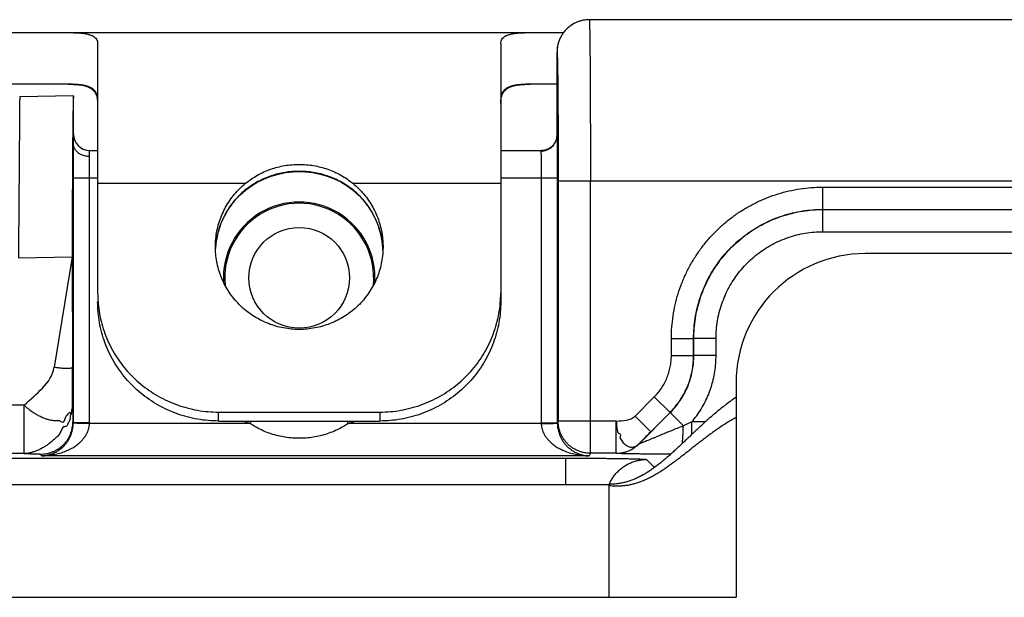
# Model space of a CAD drawing. Header units: inches. Extents: x 0.2 to 16.8, y 0.1 to 10.8.
# Tile 6 of 24: x 4.057 to 4.668, y 6.168 to 6.526. Entities that reach past the tile are written whole.
import ezdxf

# ---------------------------------------------------------------- set-up
doc = ezdxf.new("R2010")
doc.units = ezdxf.units.IN
doc.header["$LTSCALE"] = 0.935
doc.header["$MEASUREMENT"] = 0
doc.layers.get('0').update_dxf_attribs({"linetype": 'CONTINUOUS'})

msp = doc.modelspace()

# ---------------------------------------------------------------- linework, layer by layer
at = {"color": 7, "linetype": 'CONTINUOUS'}
for p, q in [((5.06427, 6.52633), (4.41045, 6.52633)), ((3.26454, 6.51833), (4.39445, 6.51833)), ((4.10554, 6.51154), (4.10554, 6.357)), ((4.35554, 6.51154), (4.35554, 6.35145)), ((4.39044, 6.50544), (4.39044, 6.49634)), ((4.39044, 6.45463), (4.39044, 6.49634)), ((4.39044, 6.49634), (4.39045, 6.49633)), ((4.39044, 6.49634), (4.39045, 6.49633)), ((4.08734, 6.48633), (3.26454, 6.48633)), ((4.39044, 6.48633), (4.37373, 6.48633)), ((4.05718, 6.47875), (4.09054, 6.47933)), ((4.09054, 6.44931), (4.09054, 6.47933)), ((4.39044, 6.45471), (4.39042, 6.45417)), ((4.39044, 6.45471), (4.39044, 6.45463)), ((4.10054, 6.44152), (4.10054, 6.44533)), ((4.10054, 6.44533), (4.10554, 6.44533)), ((4.35554, 6.44533), (4.38086, 6.44533)), ((4.09045, 6.27654), (4.09045, 6.42833)), ((4.09045, 6.42833), (4.10554, 6.42833)), ((4.10045, 6.27654), (4.10045, 6.42833)), ((4.10554, 6.42495), (4.19731, 6.42495)), ((4.26376, 6.42495), (4.35554, 6.42495)), ((4.35554, 6.42833), (4.39062, 6.42833)), ((4.38062, 6.42833), (4.38062, 6.27654)), ((4.39062, 6.42833), (4.39062, 6.27654)), ((4.39115, 6.42633), (4.39115, 6.2776)), ((5.06427, 6.42633), (4.39115, 6.42633)), ((4.41115, 6.2576), (4.41115, 6.42633)), ((4.55516, 6.42254), (4.55516, 6.40876)), ((4.55516, 6.42254), (5.06433, 6.42254)), ((4.19123, 6.41501), (4.19128, 6.41515)), ((4.26726, 6.41772), (4.26984, 6.41501)), ((4.26984, 6.41501), (4.26979, 6.41515)), ((4.55516, 6.40876), (5.06433, 6.40876)), ((4.55516, 6.40876), (4.5553, 6.40869)), ((4.5553, 6.39492), (4.5553, 6.40869)), ((4.5553, 6.40869), (5.03013, 6.40869)), ((4.5553, 6.39492), (5.03013, 6.39492)), ((4.17859, 6.38387), (4.17859, 6.38397)), ((4.05638, 6.37872), (4.08975, 6.3793)), ((4.08975, 6.3793), (4.07857, 6.31087)), ((4.08975, 6.3793), (4.08985, 6.31087)), ((5.15754, 6.38133), (4.58154, 6.38133)), ((4.46138, 6.31819), (4.46138, 6.32877)), ((4.46138, 6.32877), (4.47516, 6.32877)), ((4.47516, 6.31819), (4.47516, 6.32877)), ((4.47516, 6.32877), (4.4753, 6.3287)), ((4.4753, 6.31814), (4.4753, 6.3287)), ((4.48908, 6.3287), (4.4753, 6.3287)), ((4.48908, 6.31814), (4.48908, 6.3287)), ((4.46138, 6.31819), (4.47516, 6.31819)), ((4.47516, 6.31819), (4.4753, 6.31814)), ((4.48908, 6.31814), (4.4753, 6.31814)), ((4.50154, 6.30133), (4.50154, 6.16833)), ((4.43886, 6.28067), (4.45078, 6.29259)), ((4.45078, 6.29259), (4.46052, 6.28284)), ((4.06001, 6.28742), (2.51178, 6.28742)), ((4.06001, 6.25743), (4.06001, 6.28742)), ((4.18054, 6.27759), (4.18054, 6.28314)), ((4.18054, 6.28314), (4.28054, 6.28314)), ((4.28054, 6.28314), (4.28054, 6.27759)), ((4.43886, 6.28067), (4.4486, 6.27093)), ((4.44129, 6.26343), (4.46066, 6.28279)), ((4.4486, 6.27093), (4.46052, 6.28284)), ((4.46052, 6.28284), (4.46066, 6.28279)), ((4.46879, 6.27466), (4.46066, 6.28279)), ((4.09045, 6.27654), (4.09019, 6.27707)), ((4.10045, 6.27654), (4.09045, 6.27654)), ((4.20014, 6.27603), (4.10044, 6.27603)), ((4.18054, 6.27759), (4.28054, 6.27759)), ((4.20014, 6.27603), (4.20066, 6.27759)), ((4.26093, 6.27603), (4.26041, 6.27759)), ((4.38063, 6.27603), (4.26093, 6.27603)), ((4.38062, 6.27654), (4.39062, 6.27654)), ((4.39115, 6.2776), (4.39062, 6.27654)), ((4.42714, 6.2776), (4.39115, 6.2776)), ((4.42714, 6.2576), (4.42714, 6.2776)), ((4.47402, 6.26926), (4.47402, 6.27699)), ((4.48235, 6.27699), (4.47402, 6.27699)), ((4.44129, 6.26343), (4.44128, 6.26346)), ((4.06001, 6.25743), (2.51178, 6.25743)), ((2.51321, 6.25458), (4.39597, 6.25458)), ((4.07071, 6.25603), (4.07019, 6.25707)), ((4.41036, 6.25603), (4.07071, 6.25603)), ((4.39597, 6.23833), (4.39597, 6.25458)), ((4.41115, 6.2576), (4.41036, 6.25603)), ((4.42714, 6.2576), (4.41115, 6.2576)), ((4.42715, 6.25757), (4.42714, 6.2576)), ((4.44596, 6.25373), (4.45086, 6.24883)), ((2.52754, 6.23833), (4.42254, 6.23833)), ((4.42254, 6.23833), (4.42254, 6.16833)), ((2.52754, 6.16833), (4.50154, 6.16833))]:
    msp.add_line(p, q, dxfattribs=at)
for points in [[(4.41045, 6.52633), (4.40951, 6.52631), (4.4086, 6.52625), (4.40771, 6.52614), (4.40685, 6.526), (4.40601, 6.52583), (4.4052, 6.52563), (4.40442, 6.5254), (4.40366, 6.52515), (4.40293, 6.52487), (4.40223, 6.52457), (4.40155, 6.52425), (4.4009, 6.52391), (4.40028, 6.52355), (4.39968, 6.52318), (4.3991, 6.5228), (4.39854, 6.5224), (4.39801, 6.52199), (4.3975, 6.52158), (4.39702, 6.52115), (4.39655, 6.52072), (4.39611, 6.52027), (4.39569, 6.51982), (4.39528, 6.51937), (4.3949, 6.51891), (4.39454, 6.51845), (4.39419, 6.51798), (4.39387, 6.51751), (4.39356, 6.51704), (4.39327, 6.51657), (4.393, 6.5161), (4.39274, 6.51563), (4.3925, 6.51516), (4.39228, 6.51469), (4.39207, 6.51422), (4.39188, 6.51376), (4.3917, 6.51329), (4.39154, 6.51284), (4.39139, 6.51238), (4.39125, 6.51193), (4.39113, 6.51149), (4.39101, 6.51106), (4.39092, 6.51063), (4.39083, 6.51022), (4.39075, 6.50981), (4.39069, 6.50942), (4.39063, 6.50904), (4.39059, 6.50868), (4.39055, 6.50832), (4.39052, 6.50799), (4.39049, 6.50767), (4.39047, 6.50737), (4.39046, 6.50709)], [(4.39046, 6.50709), (4.39045, 6.50683), (4.39045, 6.50658), (4.39044, 6.50634), (4.39044, 6.50607), (4.39044, 6.50544)], [(4.39042, 6.45417), (4.39032, 6.45333), (4.39012, 6.45239), (4.38979, 6.45139), (4.3893, 6.45035), (4.38863, 6.44929), (4.38776, 6.44827), (4.38671, 6.44733), (4.38552, 6.44655), (4.38421, 6.44594), (4.38285, 6.44554), (4.38151, 6.44535), (4.38086, 6.44533)], [(4.19123, 6.41501), (4.19385, 6.41775), (4.19719, 6.42071), (4.20085, 6.4234), (4.20478, 6.42577), (4.20892, 6.42778), (4.21321, 6.42942), (4.21762, 6.43068), (4.2221, 6.43157), (4.22663, 6.43207), (4.23054, 6.43221)], [(4.23054, 6.43221), (4.23448, 6.43207), (4.239, 6.43156), (4.24349, 6.43068), (4.24789, 6.42941), (4.25219, 6.42777), (4.25633, 6.42575), (4.26026, 6.42338), (4.26392, 6.42068), (4.26726, 6.41772)], [(4.17859, 6.38397), (4.17906, 6.38881), (4.18, 6.39359), (4.18139, 6.39826), (4.18323, 6.40278), (4.1855, 6.4071), (4.18817, 6.41119), (4.19123, 6.41501)], [(4.26984, 6.41501), (4.2729, 6.41119), (4.27557, 6.4071), (4.27784, 6.40277), (4.27968, 6.39826), (4.28107, 6.39359), (4.28201, 6.38881)], [(4.28201, 6.38881), (4.28248, 6.38396), (4.28248, 6.38387)]]:
    msp.add_lwpolyline(points, dxfattribs=at)
msp.add_circle((4.23054, 6.36633), 0.03121, dxfattribs=at)
for centre, radius, start, end in [((4.10054, 6.45533), 0.01, 180, 270), ((4.23054, 6.36633), 0.047, 356.42983, 183.57017), ((4.23054, 6.36633), 0.04621, 354.29704, 185.70296), ((4.58154, 6.30133), 0.08, 90, 180), ((4.23054, 6.36633), 0.09528, 248.74944, 251.39748), ((4.23054, 6.36633), 0.09528, 288.60252, 291.25056)]:
    msp.add_arc(centre, radius, start, end, dxfattribs=at)
for points, knots in [([(4.40829, 6.52622), (4.40771, 6.52615), (4.40648, 6.52596), (4.40463, 6.5255), (4.40278, 6.52484), (4.40101, 6.524), (4.39932, 6.52299), (4.39774, 6.52182), (4.39628, 6.5205), (4.39496, 6.51904), (4.39379, 6.51746), (4.39278, 6.51577), (4.39194, 6.514), (4.39134, 6.51232), (4.39105, 6.51124), (4.39095, 6.51078)], [0, 0, 0, 0, 0.071334, 0.150594, 0.229854, 0.309114, 0.388374, 0.467634, 0.546895, 0.626156, 0.705418, 0.78468, 0.863942, 0.943204, 1, 1, 1, 1]), ([(4.41045, 6.52633), (4.40979, 6.52633), (4.40907, 6.5263), (4.40836, 6.52622), (4.40829, 6.52622)], [0, 0, 0, 0, 0.909097, 1, 1, 1, 1]), ([(4.41045, 6.52633), (4.41054, 6.52633), (4.41043, 6.52574), (4.41062, 6.52511), (4.41059, 6.5236), (4.41067, 6.52172), (4.4107, 6.51923), (4.41076, 6.51625), (4.4108, 6.51276), (4.41084, 6.50879), (4.41089, 6.50436), (4.41093, 6.4995), (4.41096, 6.49423), (4.411, 6.48858), (4.41103, 6.48258), (4.41105, 6.47626), (4.41108, 6.46966), (4.4111, 6.46282), (4.41112, 6.45577), (4.41113, 6.44856), (4.41114, 6.44122), (4.41115, 6.4338), (4.41115, 6.42882), (4.41115, 6.42633)], [0, 0, 0, 0, 0.002848, 0.011248, 0.02518, 0.044566, 0.069298, 0.099229, 0.13418, 0.173946, 0.218303, 0.267006, 0.319795, 0.376393, 0.436502, 0.499789, 0.565899, 0.63446, 0.705078, 0.777351, 0.850872, 0.925228, 1, 1, 1, 1]), ([(4.08734, 6.51833), (4.08847, 6.51833), (4.09062, 6.51831), (4.09367, 6.51818), (4.0964, 6.51794), (4.09878, 6.51756), (4.10081, 6.51704), (4.1025, 6.51634), (4.10385, 6.51546), (4.10483, 6.51435), (4.10542, 6.51301), (4.10554, 6.51204), (4.10554, 6.51154)], [0, 0, 0, 0, 0.158371, 0.301851, 0.429874, 0.542426, 0.640159, 0.724492, 0.797942, 0.864521, 0.929794, 1, 1, 1, 1]), ([(4.35554, 6.51154), (4.35554, 6.51204), (4.35565, 6.51301), (4.35624, 6.51435), (4.35722, 6.51546), (4.35857, 6.51634), (4.36026, 6.51704), (4.36229, 6.51756), (4.36467, 6.51794), (4.3674, 6.51818), (4.37045, 6.51831), (4.3726, 6.51833), (4.37373, 6.51833)], [0, 0, 0, 0, 0.070206, 0.135479, 0.202058, 0.275508, 0.359841, 0.457574, 0.570126, 0.698149, 0.841629, 1, 1, 1, 1]), ([(4.39095, 6.51078), (4.39091, 6.5106), (4.39073, 6.50978), (4.39051, 6.5083), (4.39045, 6.50699), (4.39045, 6.50633)], [0, 0, 0, 0, 0.124128, 0.562063, 1, 1, 1, 1]), ([(4.39045, 6.49633), (4.39045, 6.49656), (4.39045, 6.49704), (4.39044, 6.49777), (4.39044, 6.49855), (4.39044, 6.49936), (4.39044, 6.50019), (4.39044, 6.50102), (4.39044, 6.50183), (4.39044, 6.5025), (4.39044, 6.50301), (4.39044, 6.50338), (4.39044, 6.50374), (4.39044, 6.50408), (4.39044, 6.5044), (4.39044, 6.5047), (4.39044, 6.50499), (4.39044, 6.50525), (4.39044, 6.50545), (4.39044, 6.5056), (4.39044, 6.5057), (4.39044, 6.5058), (4.39044, 6.50589), (4.39044, 6.50597), (4.39044, 6.50604), (4.39044, 6.50611), (4.39044, 6.50616), (4.39044, 6.50621), (4.39044, 6.50624), (4.39044, 6.50626), (4.39045, 6.50627), (4.39045, 6.50629), (4.39045, 6.5063), (4.39045, 6.50631), (4.39045, 6.50632), (4.39045, 6.50633), (4.39045, 6.50633), (4.39045, 6.50633), (4.39045, 6.50633), (4.39045, 6.50633), (4.39045, 6.50633)], [0, 0, 0, 0, 0.068433, 0.142628, 0.221179, 0.302684, 0.385738, 0.468936, 0.550875, 0.63015, 0.668349, 0.705357, 0.740996, 0.775092, 0.807469, 0.837951, 0.866363, 0.89253, 0.916276, 0.927186, 0.937425, 0.946971, 0.955802, 0.963896, 0.971232, 0.977787, 0.983539, 0.988467, 0.990615, 0.992548, 0.994265, 0.995762, 0.997036, 0.998086, 0.998908, 0.9995, 0.999709, 0.999861, 0.999956, 1, 1, 1, 1]), ([(4.39045, 6.50633), (4.39053, 6.50633), (4.39046, 6.50582), (4.39061, 6.50526), (4.3906, 6.50393), (4.39068, 6.50228), (4.39072, 6.50009), (4.39076, 6.49807), (4.39078, 6.49677), (4.39079, 6.49634)], [0, 0, 0, 0, 0.025028, 0.098787, 0.22142, 0.392202, 0.60973, 0.872642, 1, 1, 1, 1]), ([(4.39079, 6.49634), (4.3908, 6.49574), (4.39082, 6.49398), (4.39086, 6.49092), (4.39091, 6.48704), (4.39094, 6.48278), (4.39098, 6.47818), (4.39102, 6.47326), (4.39105, 6.46804), (4.39107, 6.46257), (4.3911, 6.45688), (4.39111, 6.45099), (4.39113, 6.44495), (4.39114, 6.43879), (4.39115, 6.43257), (4.39115, 6.42841), (4.39115, 6.42633)], [0, 0, 0, 0, 0.025658, 0.075524, 0.131089, 0.192007, 0.257899, 0.328385, 0.403022, 0.481316, 0.562798, 0.647033, 0.733555, 0.821713, 0.910773, 1, 1, 1, 1]), ([(4.08734, 6.48633), (4.08843, 6.48633), (4.09051, 6.4863), (4.09345, 6.4861), (4.09606, 6.48574), (4.09834, 6.48518), (4.1003, 6.48441), (4.10195, 6.48341), (4.10329, 6.48215), (4.10432, 6.48061), (4.10504, 6.47879), (4.1053, 6.47746), (4.10539, 6.47676)], [0, 0, 0, 0, 0.143996, 0.273338, 0.388466, 0.490558, 0.581643, 0.664649, 0.743421, 0.822463, 0.906493, 1, 1, 1, 1]), ([(4.10554, 6.47655), (4.10554, 6.47728), (4.10544, 6.47864), (4.10489, 6.48053), (4.10397, 6.48212), (4.10266, 6.48342), (4.10099, 6.48443), (4.09897, 6.4852), (4.09659, 6.48575), (4.09383, 6.48611), (4.09071, 6.4863), (4.08851, 6.48633), (4.08734, 6.48633)], [0, 0, 0, 0, 0.092297, 0.173618, 0.249291, 0.325058, 0.406233, 0.497016, 0.600361, 0.718174, 0.851367, 1, 1, 1, 1]), ([(4.37373, 6.48633), (4.37256, 6.48633), (4.37036, 6.4863), (4.36724, 6.48611), (4.36448, 6.48575), (4.3621, 6.4852), (4.36008, 6.48443), (4.35841, 6.48342), (4.3571, 6.48212), (4.35618, 6.48053), (4.35563, 6.47864), (4.35554, 6.47728), (4.35554, 6.47655)], [0, 0, 0, 0, 0.148633, 0.281826, 0.399639, 0.502984, 0.593767, 0.674942, 0.750709, 0.826382, 0.907703, 1, 1, 1, 1]), ([(4.35568, 6.47676), (4.35577, 6.47746), (4.35603, 6.47879), (4.35675, 6.48061), (4.35778, 6.48215), (4.35912, 6.48341), (4.36077, 6.48441), (4.36273, 6.48518), (4.36501, 6.48574), (4.36762, 6.4861), (4.37056, 6.4863), (4.37264, 6.48633), (4.37373, 6.48633)], [0, 0, 0, 0, 0.093507, 0.177537, 0.25658, 0.335351, 0.418357, 0.509443, 0.611534, 0.726662, 0.856004, 1, 1, 1, 1]), ([(4.05718, 6.47875), (4.05718, 6.47866), (4.05718, 6.47828), (4.05717, 6.47745), (4.05716, 6.47606), (4.05714, 6.47412), (4.05712, 6.47165), (4.0571, 6.46866), (4.05707, 6.46517), (4.05704, 6.4612), (4.057, 6.45677), (4.05696, 6.4519), (4.05692, 6.44663), (4.05688, 6.44098), (4.05683, 6.43498), (4.05678, 6.42867), (4.05672, 6.42207), (4.05667, 6.41523), (4.05661, 6.40818), (4.05656, 6.40096), (4.0565, 6.39362), (4.05644, 6.38619), (4.0564, 6.38121), (4.05638, 6.37872)], [0, 0, 0, 0, 0.0028, 0.011189, 0.025117, 0.044502, 0.069233, 0.099166, 0.134131, 0.173921, 0.218302, 0.267017, 0.319806, 0.376392, 0.43648, 0.499743, 0.565827, 0.634362, 0.704966, 0.777245, 0.850795, 0.925196, 1, 1, 1, 1]), ([(4.09054, 6.47883), (4.09051, 6.4785), (4.09046, 6.47765), (4.0904, 6.47611), (4.09034, 6.47406), (4.09028, 6.47149), (4.09022, 6.46842), (4.09017, 6.46487), (4.09012, 6.46086), (4.09007, 6.45641), (4.09002, 6.45154), (4.08997, 6.44628), (4.08993, 6.44066), (4.08989, 6.43471), (4.08986, 6.42845), (4.08983, 6.42194), (4.08981, 6.41519), (4.08979, 6.40825), (4.08977, 6.40115), (4.08976, 6.39393), (4.08975, 6.38664), (4.08975, 6.38175), (4.08975, 6.3793)], [0, 0, 0, 0, 0.010105, 0.025575, 0.046297, 0.072126, 0.103026, 0.138781, 0.179101, 0.22392, 0.272981, 0.325879, 0.382415, 0.442395, 0.505336, 0.570843, 0.638815, 0.708741, 0.780083, 0.852727, 0.926231, 1, 1, 1, 1]), ([(4.09045, 6.42833), (4.09045, 6.42922), (4.09045, 6.43098), (4.09045, 6.4336), (4.09046, 6.43617), (4.09047, 6.43867), (4.09048, 6.44107), (4.09049, 6.44334), (4.0905, 6.44547), (4.09052, 6.44741), (4.09053, 6.44865), (4.09054, 6.44924)], [0, 0, 0, 0, 0.126845, 0.252851, 0.376384, 0.496194, 0.611224, 0.720287, 0.822284, 0.916103, 1, 1, 1, 1]), ([(4.10054, 6.44154), (4.1001, 6.44154), (4.09923, 6.44158), (4.09795, 6.44178), (4.09671, 6.44211), (4.09554, 6.44255), (4.09445, 6.44312), (4.09346, 6.44379), (4.09259, 6.44455), (4.09186, 6.4454), (4.09128, 6.44631), (4.09085, 6.44727), (4.09059, 6.44828), (4.09054, 6.44896), (4.09054, 6.44931)], [0, 0, 0, 0, 0.093223, 0.185909, 0.277421, 0.367196, 0.454762, 0.539772, 0.622033, 0.701534, 0.77846, 0.853194, 0.926301, 1, 1, 1, 1]), ([(4.38088, 6.4449), (4.38117, 6.44492), (4.38189, 6.44498), (4.38303, 6.4452), (4.38427, 6.44561), (4.38545, 6.44618), (4.38654, 6.44689), (4.38752, 6.44773), (4.38839, 6.44869), (4.38912, 6.44975), (4.3897, 6.4509), (4.39012, 6.45211), (4.39033, 6.45311), (4.39039, 6.4537), (4.39041, 6.45387)], [0, 0, 0, 0, 0.060331, 0.151808, 0.243153, 0.334298, 0.425189, 0.515791, 0.606084, 0.696074, 0.785783, 0.875255, 0.964551, 1, 1, 1, 1]), ([(4.39044, 6.45463), (4.39045, 6.45438), (4.39047, 6.45379), (4.39049, 6.45276), (4.39051, 6.45146), (4.39053, 6.44992), (4.39055, 6.44815), (4.39056, 6.44616), (4.39058, 6.44399), (4.39059, 6.44164), (4.3906, 6.43916), (4.39061, 6.43655), (4.39062, 6.43386), (4.39062, 6.43111), (4.39062, 6.42926), (4.39062, 6.42833)], [0, 0, 0, 0, 0.028752, 0.067968, 0.117326, 0.176253, 0.243919, 0.319602, 0.402627, 0.492111, 0.587028, 0.686349, 0.789103, 0.894144, 1, 1, 1, 1]), ([(4.38086, 6.44533), (4.38077, 6.44533), (4.38061, 6.44532), (4.38044, 6.44513), (4.38043, 6.44497), (4.38044, 6.44489)], [0, 0, 0, 0, 0.357122, 0.646312, 1, 1, 1, 1]), ([(4.38044, 6.44489), (4.38045, 6.44471), (4.38047, 6.44429), (4.38049, 6.44356), (4.38051, 6.44264), (4.38054, 6.44154), (4.38055, 6.44028), (4.38057, 6.43886), (4.38059, 6.43732), (4.3806, 6.43566), (4.38061, 6.43391), (4.38062, 6.43209), (4.38062, 6.43022), (4.38062, 6.42896), (4.38062, 6.42833)], [0, 0, 0, 0, 0.032201, 0.076489, 0.132322, 0.199009, 0.27571, 0.361466, 0.455207, 0.55576, 0.661867, 0.772201, 0.885384, 1, 1, 1, 1]), ([(4.10045, 6.42833), (4.10045, 6.42896), (4.10045, 6.43021), (4.10045, 6.43207), (4.10046, 6.43388), (4.10047, 6.43562), (4.10048, 6.43727), (4.1005, 6.43881), (4.10051, 6.44022), (4.10053, 6.4411), (4.10054, 6.44152)], [0, 0, 0, 0, 0.143162, 0.284553, 0.422427, 0.555072, 0.680874, 0.798196, 0.905361, 1, 1, 1, 1]), ([(4.19731, 6.42495), (4.19846, 6.42589), (4.20084, 6.42767), (4.20464, 6.43003), (4.20865, 6.43205), (4.21284, 6.43372), (4.21715, 6.43503), (4.22156, 6.43597), (4.22603, 6.43654), (4.22903, 6.43666), (4.23054, 6.43666)], [0, 0, 0, 0, 0.12377, 0.248216, 0.373206, 0.498477, 0.623867, 0.749305, 0.874697, 1, 1, 1, 1]), ([(4.23054, 6.43666), (4.23204, 6.43666), (4.23504, 6.43654), (4.23951, 6.43597), (4.24392, 6.43503), (4.24823, 6.43372), (4.25242, 6.43205), (4.25643, 6.43003), (4.26023, 6.42767), (4.26261, 6.42589), (4.26376, 6.42495)], [0, 0, 0, 0, 0.1253, 0.250683, 0.376128, 0.501512, 0.626792, 0.751779, 0.876228, 1, 1, 1, 1]), ([(4.23054, 6.43235), (4.22908, 6.43235), (4.22615, 6.43223), (4.22177, 6.43171), (4.21739, 6.43083), (4.21309, 6.42958), (4.20889, 6.42797), (4.20486, 6.42601), (4.20103, 6.42371), (4.19746, 6.42112), (4.1942, 6.41827), (4.19221, 6.41621), (4.19128, 6.41515)], [0, 0, 0, 0, 0.098729, 0.198834, 0.299856, 0.401415, 0.503175, 0.604801, 0.705809, 0.805692, 0.903951, 1, 1, 1, 1]), ([(4.26979, 6.41515), (4.26886, 6.41621), (4.26687, 6.41827), (4.2636, 6.42112), (4.26003, 6.42372), (4.25621, 6.42601), (4.25217, 6.42797), (4.24798, 6.42958), (4.24367, 6.43083), (4.2393, 6.43171), (4.23491, 6.43223), (4.23199, 6.43235), (4.23054, 6.43235)], [0, 0, 0, 0, 0.096068, 0.194384, 0.294338, 0.395408, 0.497066, 0.598806, 0.70031, 0.80127, 0.901313, 1, 1, 1, 1]), ([(4.17854, 6.38556), (4.17854, 6.38608), (4.17857, 6.3882), (4.17886, 6.39192), (4.1797, 6.39668), (4.18098, 6.40134), (4.18271, 6.40586), (4.18486, 6.4102), (4.18741, 6.41432), (4.19035, 6.41818), (4.19364, 6.42176), (4.19605, 6.42393), (4.19731, 6.42495)], [0, 0, 0, 0, 0.034188, 0.141164, 0.24805, 0.355216, 0.46226, 0.569544, 0.677008, 0.784409, 0.892199, 1, 1, 1, 1]), ([(4.26376, 6.42495), (4.26502, 6.42393), (4.26743, 6.42176), (4.27072, 6.41818), (4.27366, 6.41432), (4.27621, 6.4102), (4.27836, 6.40586), (4.28009, 6.40134), (4.28137, 6.39668), (4.28221, 6.39192), (4.2825, 6.3882), (4.28253, 6.38608), (4.28253, 6.38556)], [0, 0, 0, 0, 0.107801, 0.215591, 0.322992, 0.430456, 0.53774, 0.644784, 0.75195, 0.858836, 0.965812, 1, 1, 1, 1]), ([(4.46138, 6.32877), (4.46138, 6.33111), (4.46156, 6.33578), (4.46234, 6.34276), (4.46365, 6.34966), (4.46547, 6.35644), (4.46778, 6.36306), (4.47059, 6.3695), (4.47387, 6.3757), (4.47761, 6.38164), (4.48177, 6.38729), (4.48635, 6.39261), (4.49131, 6.39757), (4.49663, 6.40215), (4.50228, 6.40632), (4.50822, 6.41005), (4.51443, 6.41333), (4.52087, 6.41614), (4.52749, 6.41846), (4.53427, 6.42027), (4.54117, 6.42158), (4.54815, 6.42237), (4.55283, 6.42254), (4.55516, 6.42254)], [0, 0, 0, 0, 0.047578, 0.09522, 0.142854, 0.190475, 0.238099, 0.285717, 0.333331, 0.380944, 0.428555, 0.476166, 0.523777, 0.57139, 0.619004, 0.66662, 0.714239, 0.761866, 0.809495, 0.857121, 0.904771, 0.952426, 1, 1, 1, 1]), ([(4.19118, 6.41504), (4.19018, 6.4139), (4.18824, 6.41148), (4.18567, 6.4076), (4.18408, 6.40464), (4.18332, 6.40302), (4.18323, 6.40282)], [0, 0, 0, 0, 0.312507, 0.63402, 0.955137, 1, 1, 1, 1]), ([(4.27784, 6.40282), (4.27775, 6.40302), (4.27699, 6.40464), (4.2754, 6.4076), (4.27283, 6.41148), (4.27089, 6.4139), (4.26989, 6.41504)], [0, 0, 0, 0, 0.044981, 0.366058, 0.687531, 1, 1, 1, 1]), ([(4.47516, 6.32877), (4.47516, 6.33087), (4.47532, 6.33506), (4.47606, 6.3413), (4.47729, 6.34746), (4.479, 6.35351), (4.48117, 6.35941), (4.4838, 6.36512), (4.48687, 6.3706), (4.49036, 6.37583), (4.49425, 6.38076), (4.49852, 6.38538), (4.50314, 6.38965), (4.50808, 6.39354), (4.51331, 6.39704), (4.51879, 6.40011), (4.5245, 6.40275), (4.53041, 6.40492), (4.53646, 6.40663), (4.54263, 6.40786), (4.54888, 6.4086), (4.55307, 6.40876), (4.55516, 6.40876)], [0, 0, 0, 0, 0.050007, 0.100006, 0.149993, 0.199966, 0.249929, 0.299893, 0.349864, 0.399846, 0.449839, 0.49984, 0.549847, 0.599856, 0.649866, 0.699879, 0.749893, 0.79991, 0.849929, 0.899951, 0.949974, 1, 1, 1, 1]), ([(4.4753, 6.3287), (4.4753, 6.3308), (4.47546, 6.33499), (4.4762, 6.34123), (4.47743, 6.3474), (4.47914, 6.35345), (4.48131, 6.35935), (4.48395, 6.36506), (4.48702, 6.37055), (4.49052, 6.37578), (4.49441, 6.38071), (4.49868, 6.38533), (4.5033, 6.3896), (4.50824, 6.39349), (4.51347, 6.39699), (4.51896, 6.40006), (4.52467, 6.40269), (4.53056, 6.40486), (4.53661, 6.40657), (4.54278, 6.40779), (4.54902, 6.40853), (4.5532, 6.40869), (4.5553, 6.40869)], [0, 0, 0, 0, 0.050009, 0.100018, 0.150027, 0.200036, 0.250044, 0.300052, 0.35006, 0.400068, 0.450077, 0.500086, 0.550096, 0.600108, 0.650118, 0.700123, 0.750119, 0.800102, 0.850073, 0.90004, 0.950011, 1, 1, 1, 1]), ([(4.1831, 6.40256), (4.18259, 6.40142), (4.18203, 6.40007), (4.18153, 6.39869), (4.18145, 6.39848)], [0, 0, 0, 0, 0.851759, 1, 1, 1, 1]), ([(4.27962, 6.39848), (4.27954, 6.39869), (4.27904, 6.40006), (4.27849, 6.40142), (4.27797, 6.40255)], [0, 0, 0, 0, 0.149096, 1, 1, 1, 1]), ([(4.18105, 6.39729), (4.18076, 6.39641), (4.18043, 6.39531), (4.18014, 6.3942), (4.18009, 6.39399)], [0, 0, 0, 0, 0.80761, 1, 1, 1, 1]), ([(4.28098, 6.39399), (4.28093, 6.3942), (4.28064, 6.39531), (4.28031, 6.39641), (4.28002, 6.39729)], [0, 0, 0, 0, 0.193595, 1, 1, 1, 1]), ([(4.48908, 6.3287), (4.48908, 6.33052), (4.48923, 6.33417), (4.4899, 6.33961), (4.49103, 6.34497), (4.49259, 6.35023), (4.49458, 6.35533), (4.49699, 6.36026), (4.4998, 6.36496), (4.50298, 6.36942), (4.50652, 6.3736), (4.5104, 6.37748), (4.51458, 6.38102), (4.51904, 6.3842), (4.52375, 6.38701), (4.52867, 6.38941), (4.53378, 6.3914), (4.53904, 6.39297), (4.5444, 6.39409), (4.54983, 6.39477), (4.55348, 6.39492), (4.5553, 6.39492)], [0, 0, 0, 0, 0.052519, 0.105181, 0.157871, 0.21052, 0.263158, 0.315805, 0.368447, 0.421082, 0.473716, 0.526352, 0.578987, 0.631625, 0.684272, 0.736922, 0.789566, 0.842222, 0.894899, 0.947523, 1, 1, 1, 1]), ([(4.17968, 6.39224), (4.17952, 6.39152), (4.17934, 6.39056), (4.17918, 6.3896), (4.17914, 6.38937)], [0, 0, 0, 0, 0.762985, 1, 1, 1, 1]), ([(4.28193, 6.38937), (4.28189, 6.3896), (4.28174, 6.39056), (4.28155, 6.39151), (4.28139, 6.39224)], [0, 0, 0, 0, 0.238514, 1, 1, 1, 1]), ([(4.23054, 6.33435), (4.2289, 6.33435), (4.22564, 6.3345), (4.22079, 6.33518), (4.21602, 6.33631), (4.21138, 6.33787), (4.20691, 6.33986), (4.20265, 6.34225), (4.19864, 6.34502), (4.19491, 6.34815), (4.1915, 6.35162), (4.18843, 6.35538), (4.18573, 6.35942), (4.18344, 6.36368), (4.18156, 6.36814), (4.18011, 6.37275), (4.17911, 6.37748), (4.17862, 6.38177), (4.17854, 6.38447), (4.17854, 6.38556)], [0, 0, 0, 0, 0.060385, 0.120835, 0.181121, 0.241477, 0.301748, 0.361877, 0.422048, 0.482017, 0.54197, 0.601864, 0.661562, 0.721313, 0.780919, 0.840469, 0.900056, 0.959487, 1, 1, 1, 1]), ([(4.28253, 6.38556), (4.28253, 6.38447), (4.28245, 6.38177), (4.28196, 6.37748), (4.28096, 6.37275), (4.27951, 6.36814), (4.27763, 6.36368), (4.27534, 6.35942), (4.27264, 6.35538), (4.26957, 6.35162), (4.26616, 6.34815), (4.26243, 6.34502), (4.25842, 6.34225), (4.25416, 6.33986), (4.24969, 6.33787), (4.24505, 6.33631), (4.24028, 6.33518), (4.23543, 6.3345), (4.23217, 6.33435), (4.23054, 6.33435)], [0, 0, 0, 0, 0.040513, 0.099944, 0.159531, 0.219081, 0.278687, 0.338438, 0.398136, 0.45803, 0.517983, 0.577952, 0.638123, 0.698252, 0.758523, 0.818879, 0.879165, 0.939615, 1, 1, 1, 1]), ([(4.18054, 6.27759), (4.17835, 6.27759), (4.17399, 6.27777), (4.1675, 6.27861), (4.1611, 6.28001), (4.15485, 6.28195), (4.1488, 6.28442), (4.14299, 6.2874), (4.13747, 6.29086), (4.13227, 6.29479), (4.12744, 6.29915), (4.12301, 6.30391), (4.11902, 6.30902), (4.1155, 6.31447), (4.11248, 6.32019), (4.10997, 6.32615), (4.108, 6.3323), (4.10658, 6.3386), (4.10573, 6.345), (4.10554, 6.3493), (4.10554, 6.35145)], [0, 0, 0, 0, 0.055982, 0.111936, 0.167891, 0.223786, 0.279641, 0.33545, 0.391173, 0.446852, 0.502439, 0.557953, 0.613412, 0.668776, 0.724097, 0.77935, 0.834548, 0.889732, 0.944865, 1, 1, 1, 1]), ([(4.10575, 6.35145), (4.10577, 6.35116), (4.10597, 6.34872), (4.10658, 6.34416), (4.108, 6.33786), (4.10997, 6.33171), (4.11248, 6.32574), (4.1155, 6.32002), (4.11902, 6.31458), (4.12301, 6.30946), (4.12744, 6.30471), (4.13227, 6.30035), (4.13747, 6.29642), (4.14299, 6.29295), (4.1488, 6.28998), (4.15485, 6.28751), (4.1611, 6.28557), (4.1675, 6.28417), (4.17399, 6.28333), (4.17835, 6.28314), (4.18054, 6.28314)], [0, 0, 0, 0, 0.008013, 0.065895, 0.123831, 0.181782, 0.239791, 0.297871, 0.355996, 0.414221, 0.472503, 0.530863, 0.589319, 0.647821, 0.706413, 0.765054, 0.823735, 0.882481, 0.941226, 1, 1, 1, 1]), ([(4.28054, 6.28314), (4.28272, 6.28314), (4.28708, 6.28333), (4.29357, 6.28417), (4.29997, 6.28557), (4.30622, 6.28751), (4.31227, 6.28998), (4.31808, 6.29295), (4.3236, 6.29642), (4.3288, 6.30035), (4.33363, 6.30471), (4.33806, 6.30946), (4.34205, 6.31458), (4.34557, 6.32002), (4.34859, 6.32574), (4.3511, 6.33171), (4.35307, 6.33786), (4.35449, 6.34416), (4.35534, 6.35056), (4.35554, 6.35485), (4.35554, 6.357)], [0, 0, 0, 0, 0.055982, 0.111936, 0.167891, 0.223786, 0.279641, 0.33545, 0.391173, 0.446852, 0.502439, 0.557953, 0.613412, 0.668776, 0.724097, 0.77935, 0.834548, 0.889732, 0.944865, 1, 1, 1, 1]), ([(4.35554, 6.35145), (4.35554, 6.3493), (4.35534, 6.345), (4.35449, 6.3386), (4.35307, 6.3323), (4.3511, 6.32615), (4.34859, 6.32019), (4.34557, 6.31447), (4.34205, 6.30902), (4.33806, 6.30391), (4.33363, 6.29915), (4.3288, 6.29479), (4.3236, 6.29086), (4.31808, 6.2874), (4.31227, 6.28442), (4.30622, 6.28195), (4.29997, 6.28001), (4.29357, 6.27861), (4.28708, 6.27777), (4.28272, 6.27759), (4.28054, 6.27759)], [0, 0, 0, 0, 0.055135, 0.110268, 0.165452, 0.22065, 0.275903, 0.331224, 0.386588, 0.442047, 0.497561, 0.553148, 0.608827, 0.66455, 0.720359, 0.776214, 0.832109, 0.888064, 0.944018, 1, 1, 1, 1]), ([(4.45078, 6.29259), (4.45161, 6.29342), (4.4532, 6.29517), (4.45531, 6.29802), (4.45715, 6.30108), (4.45868, 6.30431), (4.45988, 6.30767), (4.46075, 6.31114), (4.46127, 6.31465), (4.46138, 6.31702), (4.46138, 6.31819)], [0, 0, 0, 0, 0.124124, 0.248924, 0.374207, 0.499762, 0.625365, 0.75077, 0.875729, 1, 1, 1, 1]), ([(4.46052, 6.28284), (4.46155, 6.28387), (4.46351, 6.28602), (4.46617, 6.28948), (4.46852, 6.29316), (4.47053, 6.29704), (4.4722, 6.30107), (4.47352, 6.30524), (4.47446, 6.3095), (4.47503, 6.31383), (4.47516, 6.31674), (4.47516, 6.31819)], [0, 0, 0, 0, 0.11106, 0.222146, 0.333254, 0.444381, 0.555511, 0.666634, 0.777752, 0.888873, 1, 1, 1, 1]), ([(4.46066, 6.28279), (4.46168, 6.28382), (4.46365, 6.28596), (4.46631, 6.28943), (4.46866, 6.29311), (4.47067, 6.29699), (4.47235, 6.30102), (4.47366, 6.30519), (4.4746, 6.30945), (4.47517, 6.31378), (4.4753, 6.31668), (4.4753, 6.31814)], [0, 0, 0, 0, 0.11115, 0.222295, 0.333439, 0.444583, 0.555715, 0.666824, 0.777899, 0.88895, 1, 1, 1, 1]), ([(4.47402, 6.27699), (4.47509, 6.27825), (4.47712, 6.28086), (4.47987, 6.285), (4.48228, 6.28935), (4.48435, 6.29388), (4.48606, 6.29856), (4.4874, 6.30335), (4.48837, 6.30823), (4.48895, 6.31317), (4.48908, 6.31648), (4.48908, 6.31814)], [0, 0, 0, 0, 0.110787, 0.221884, 0.33311, 0.444318, 0.555506, 0.666717, 0.777968, 0.889125, 1, 1, 1, 1]), ([(4.08985, 6.31087), (4.08984, 6.31079), (4.08975, 6.31062), (4.08947, 6.31046), (4.08905, 6.31032), (4.08848, 6.31022), (4.08778, 6.31015), (4.08694, 6.31011), (4.08598, 6.31011), (4.08491, 6.31015), (4.08376, 6.31022), (4.08253, 6.31033), (4.08124, 6.31048), (4.07992, 6.31065), (4.07902, 6.31079), (4.07857, 6.31087)], [0, 0, 0, 0, 0.019342, 0.04593, 0.083645, 0.133485, 0.195311, 0.268418, 0.351791, 0.444328, 0.54486, 0.652089, 0.764647, 0.881117, 1, 1, 1, 1]), ([(4.09001, 6.28742), (4.09, 6.28839), (4.08998, 6.29027), (4.08995, 6.29395), (4.08992, 6.2976), (4.08989, 6.30131), (4.08987, 6.30428), (4.08985, 6.30748), (4.08985, 6.3097), (4.08985, 6.31087)], [0, 0, 0, 0, 0.123509, 0.241102, 0.471224, 0.590095, 0.715734, 0.851311, 1, 1, 1, 1]), ([(4.50154, 6.29233), (4.50052, 6.29164), (4.49852, 6.29024), (4.4956, 6.28807), (4.49276, 6.28586), (4.48999, 6.28363), (4.4873, 6.28136), (4.48467, 6.27908), (4.4821, 6.27679), (4.47959, 6.2745), (4.47713, 6.27221), (4.47472, 6.26994), (4.47235, 6.26768), (4.47001, 6.26546), (4.4677, 6.26326), (4.46542, 6.26111), (4.46316, 6.25902), (4.46091, 6.25697), (4.45867, 6.255), (4.45643, 6.2531), (4.45419, 6.25127), (4.45195, 6.24954), (4.44969, 6.2479), (4.44668, 6.24586), (4.44359, 6.24402), (4.44043, 6.24243), (4.43803, 6.24138), (4.43558, 6.24047), (4.43309, 6.23971), (4.43054, 6.2391), (4.42793, 6.23866), (4.42525, 6.23839), (4.42345, 6.23833), (4.42254, 6.23833)], [0, 0, 0, 0, 0.037725, 0.075007, 0.111865, 0.148311, 0.184351, 0.219988, 0.255221, 0.290044, 0.324448, 0.358421, 0.391953, 0.425028, 0.457632, 0.489752, 0.521375, 0.552491, 0.583093, 0.613177, 0.642748, 0.671814, 0.700392, 0.728511, 0.783524, 0.810547, 0.837347, 0.864019, 0.890679, 0.917455, 0.944493, 0.971952, 1, 1, 1, 1]), ([(4.06001, 6.28742), (4.06043, 6.28678), (4.06175, 6.28585), (4.06353, 6.28429), (4.06553, 6.28291), (4.06761, 6.28164), (4.06975, 6.28053), (4.07188, 6.27958), (4.07399, 6.27882), (4.07603, 6.27826), (4.07801, 6.27796), (4.07984, 6.27767), (4.08175, 6.27831), (4.08288, 6.27672), (4.0858, 6.27729), (4.08525, 6.28091), (4.08735, 6.28173), (4.08838, 6.28384), (4.08916, 6.27991), (4.08944, 6.2842), (4.08995, 6.28571), (4.09, 6.28687), (4.09001, 6.28742)], [0, 0, 0, 0, 0.054733, 0.111577, 0.169596, 0.227799, 0.285204, 0.340909, 0.394181, 0.444551, 0.491904, 0.536284, 0.577884, 0.617607, 0.653253, 0.752401, 0.786827, 0.819057, 0.857513, 0.922909, 0.96079, 1, 1, 1, 1]), ([(4.09001, 6.28742), (4.09, 6.2868), (4.08986, 6.28554), (4.08981, 6.28376), (4.0882, 6.2818), (4.0888, 6.2789), (4.08722, 6.27655), (4.08666, 6.2741), (4.08392, 6.2742), (4.08301, 6.27152), (4.08181, 6.26922), (4.07987, 6.26737), (4.07803, 6.26561), (4.07605, 6.26398), (4.074, 6.26249), (4.07188, 6.26116), (4.06974, 6.26002), (4.06762, 6.25907), (4.06554, 6.25834), (4.06356, 6.25783), (4.06173, 6.25752), (4.06056, 6.25744), (4.06001, 6.25743)], [0, 0, 0, 0, 0.04031, 0.083167, 0.110608, 0.198366, 0.247465, 0.296638, 0.336252, 0.394023, 0.454316, 0.509454, 0.564801, 0.620094, 0.674994, 0.729098, 0.78174, 0.832182, 0.879776, 0.924053, 0.964363, 1, 1, 1, 1]), ([(4.09001, 6.28742), (4.09002, 6.28673), (4.09003, 6.2857), (4.09004, 6.28435), (4.09005, 6.28341), (4.09006, 6.28251), (4.09007, 6.28167), (4.09008, 6.28088), (4.09009, 6.28015), (4.0901, 6.2795), (4.09011, 6.27899), (4.09012, 6.27862), (4.09013, 6.27837), (4.09013, 6.27815), (4.09014, 6.27794), (4.09014, 6.27775), (4.09015, 6.27759), (4.09016, 6.27744), (4.09016, 6.27734), (4.09016, 6.27727), (4.09017, 6.27722), (4.09017, 6.27718), (4.09017, 6.27715), (4.09018, 6.27712), (4.09018, 6.2771), (4.09018, 6.27708), (4.09018, 6.27707), (4.09019, 6.27707), (4.09019, 6.27707)], [0, 0, 0, 0, 0.202424, 0.298097, 0.389511, 0.476242, 0.557865, 0.633957, 0.704093, 0.767849, 0.824801, 0.850593, 0.874525, 0.896544, 0.916597, 0.934632, 0.950595, 0.964435, 0.976098, 0.981097, 0.985532, 0.989398, 0.992688, 0.995397, 0.997519, 0.999052, 0.999598, 1, 1, 1, 1]), ([(4.50154, 6.27985), (4.50054, 6.2793), (4.49858, 6.27816), (4.4957, 6.27639), (4.4929, 6.27458), (4.49016, 6.27274), (4.48749, 6.27086), (4.48488, 6.26897), (4.48232, 6.26706), (4.47981, 6.26515), (4.47736, 6.26325), (4.47494, 6.26135), (4.47255, 6.25947), (4.4702, 6.25761), (4.46788, 6.25579), (4.46558, 6.25401), (4.46329, 6.25227), (4.46102, 6.25059), (4.45876, 6.24898), (4.4565, 6.24743), (4.45424, 6.24596), (4.45197, 6.24458), (4.44969, 6.24329), (4.44739, 6.2421), (4.44508, 6.24102), (4.44273, 6.24005), (4.44036, 6.23921), (4.43795, 6.2385), (4.4355, 6.23793), (4.43301, 6.23751), (4.43047, 6.23724), (4.42787, 6.23713), (4.42522, 6.23719), (4.42344, 6.23735), (4.42254, 6.23746)], [0, 0, 0, 0, 0.037271, 0.074087, 0.110469, 0.146432, 0.181986, 0.217137, 0.251884, 0.286226, 0.320156, 0.353665, 0.386745, 0.419385, 0.451574, 0.483302, 0.514562, 0.545348, 0.57566, 0.605502, 0.634885, 0.663828, 0.692358, 0.720514, 0.748348, 0.775923, 0.80332, 0.830634, 0.857975, 0.88547, 0.91326, 0.9415, 0.970356, 1, 1, 1, 1]), ([(4.07019, 6.25707), (4.07084, 6.25707), (4.07215, 6.25714), (4.07409, 6.25743), (4.076, 6.2579), (4.07785, 6.25857), (4.07963, 6.25941), (4.08132, 6.26042), (4.08263, 6.26139), (4.08362, 6.26225), (4.08457, 6.26315), (4.08566, 6.26437), (4.08683, 6.26595), (4.08783, 6.26764), (4.08867, 6.26942), (4.08933, 6.27126), (4.08982, 6.27317), (4.09012, 6.27511), (4.09019, 6.27642), (4.09019, 6.27707)], [0, 0, 0, 0, 0.062522, 0.125043, 0.187558, 0.250085, 0.312637, 0.375192, 0.437713, 0.468963, 0.5002, 0.562633, 0.625084, 0.68757, 0.750078, 0.812583, 0.875065, 0.937524, 1, 1, 1, 1]), ([(4.07071, 6.25603), (4.07168, 6.25605), (4.0736, 6.25625), (4.07637, 6.25695), (4.07894, 6.258), (4.08123, 6.25932), (4.08322, 6.26082), (4.08489, 6.26243), (4.08628, 6.26409), (4.08741, 6.26576), (4.08832, 6.2674), (4.08903, 6.269), (4.08957, 6.27057), (4.08998, 6.2721), (4.09025, 6.27359), (4.09041, 6.27507), (4.09044, 6.27604), (4.09045, 6.27655)], [0, 0, 0, 0, 0.092323, 0.183361, 0.271803, 0.356075, 0.435054, 0.508576, 0.577065, 0.641106, 0.700452, 0.755492, 0.807925, 0.858536, 0.906745, 0.952115, 1, 1, 1, 1]), ([(4.07071, 6.25603), (4.07215, 6.25605), (4.07499, 6.25622), (4.0791, 6.25687), (4.08293, 6.25787), (4.08636, 6.25914), (4.08934, 6.2606), (4.09186, 6.26216), (4.09397, 6.26378), (4.0957, 6.26542), (4.09709, 6.26704), (4.09819, 6.26864), (4.09903, 6.27019), (4.09966, 6.27171), (4.10009, 6.27318), (4.10036, 6.27461), (4.10043, 6.27556), (4.10044, 6.27603)], [0, 0, 0, 0, 0.110036, 0.217011, 0.31841, 0.411939, 0.49633, 0.571735, 0.63904, 0.699322, 0.753461, 0.802321, 0.847051, 0.888593, 0.927505, 0.964411, 1, 1, 1, 1]), ([(4.10044, 6.27603), (4.10001, 6.27603), (4.09915, 6.27605), (4.09789, 6.27607), (4.09666, 6.27609), (4.0955, 6.27611), (4.09442, 6.27613), (4.09344, 6.27615), (4.09259, 6.27616), (4.09186, 6.27618), (4.09128, 6.27618), (4.09086, 6.27624), (4.09057, 6.2762), (4.09045, 6.27632), (4.09045, 6.27637)], [0, 0, 0, 0, 0.128812, 0.255577, 0.378119, 0.494325, 0.602192, 0.69986, 0.785652, 0.858102, 0.915997, 0.958386, 0.984641, 1, 1, 1, 1]), ([(4.10044, 6.27603), (4.10044, 6.27608), (4.10045, 6.2762), (4.10045, 6.27637), (4.10045, 6.27649), (4.10045, 6.27654)], [0, 0, 0, 0, 0.333334, 0.666666, 1, 1, 1, 1]), ([(4.26093, 6.27603), (4.25987, 6.27531), (4.25762, 6.27391), (4.25397, 6.27201), (4.24998, 6.27031), (4.24576, 6.26893), (4.24142, 6.26789), (4.23706, 6.26722), (4.23271, 6.26688), (4.22836, 6.26688), (4.22401, 6.26722), (4.21965, 6.26789), (4.21534, 6.26892), (4.21114, 6.2703), (4.20716, 6.27198), (4.2035, 6.27389), (4.20122, 6.27531), (4.20014, 6.27603)], [0, 0, 0, 0, 0.059374, 0.123659, 0.19145, 0.261048, 0.330473, 0.398936, 0.466451, 0.533542, 0.60107, 0.669603, 0.738715, 0.807604, 0.875025, 0.93964, 1, 1, 1, 1]), ([(4.38062, 6.27654), (4.38062, 6.27649), (4.38062, 6.27637), (4.38062, 6.2762), (4.38063, 6.27608), (4.38063, 6.27603)], [0, 0, 0, 0, 0.333381, 0.666712, 1, 1, 1, 1]), ([(4.38063, 6.27603), (4.38106, 6.27603), (4.38192, 6.27605), (4.38318, 6.27607), (4.38441, 6.27609), (4.38557, 6.27611), (4.38665, 6.27613), (4.38763, 6.27615), (4.38848, 6.27616), (4.38921, 6.27617), (4.38978, 6.2762), (4.39023, 6.27619), (4.39045, 6.27627), (4.39062, 6.27623), (4.39062, 6.2762)], [0, 0, 0, 0, 0.129395, 0.256734, 0.37983, 0.496562, 0.604917, 0.703029, 0.78921, 0.861989, 0.920148, 0.962731, 0.989106, 1, 1, 1, 1]), ([(4.38063, 6.27603), (4.38064, 6.27556), (4.38071, 6.27461), (4.38098, 6.27318), (4.38141, 6.2717), (4.38204, 6.27019), (4.38289, 6.26863), (4.38398, 6.26704), (4.38538, 6.26542), (4.3871, 6.26378), (4.38921, 6.26216), (4.39173, 6.2606), (4.39471, 6.25914), (4.39814, 6.25787), (4.40197, 6.25687), (4.40608, 6.25622), (4.40892, 6.25605), (4.41036, 6.25603)], [0, 0, 0, 0, 0.035603, 0.072524, 0.111456, 0.153018, 0.197765, 0.246621, 0.300746, 0.361013, 0.428285, 0.503639, 0.587978, 0.681487, 0.782901, 0.889923, 1, 1, 1, 1]), ([(4.39062, 6.27655), (4.39063, 6.27604), (4.39066, 6.27506), (4.39082, 6.27359), (4.39109, 6.2721), (4.3915, 6.27056), (4.39204, 6.26899), (4.39275, 6.26739), (4.39366, 6.26575), (4.39479, 6.26409), (4.39618, 6.26243), (4.39785, 6.26082), (4.39984, 6.25932), (4.40213, 6.258), (4.4047, 6.25695), (4.40747, 6.25625), (4.40939, 6.25605), (4.41036, 6.25603)], [0, 0, 0, 0, 0.04792, 0.093296, 0.141511, 0.192153, 0.244652, 0.299706, 0.358994, 0.422989, 0.491429, 0.564886, 0.643809, 0.728073, 0.816538, 0.907629, 1, 1, 1, 1]), ([(4.41115, 6.2576), (4.41041, 6.2576), (4.40893, 6.25768), (4.40673, 6.25805), (4.40459, 6.25866), (4.40251, 6.25952), (4.40053, 6.2606), (4.39869, 6.2619), (4.39701, 6.2634), (4.3955, 6.26507), (4.3942, 6.26691), (4.3931, 6.26888), (4.39224, 6.27096), (4.39161, 6.27313), (4.39123, 6.27535), (4.39115, 6.27685), (4.39115, 6.2776)], [0, 0, 0, 0, 0.070629, 0.141251, 0.212208, 0.283608, 0.355328, 0.427055, 0.498624, 0.570159, 0.64174, 0.713382, 0.78506, 0.856745, 0.928403, 1, 1, 1, 1]), ([(4.42714, 6.2776), (4.42728, 6.27699), (4.42716, 6.27574), (4.42742, 6.27389), (4.42787, 6.27218), (4.42783, 6.27007), (4.43057, 6.26943), (4.42899, 6.26724), (4.43028, 6.2659), (4.43102, 6.26466), (4.43198, 6.26362), (4.43297, 6.26277), (4.43402, 6.26211), (4.43511, 6.26166), (4.43622, 6.26143), (4.43732, 6.26142), (4.43839, 6.26163), (4.43943, 6.26206), (4.4404, 6.26267), (4.441, 6.26318), (4.44128, 6.26346)], [0, 0, 0, 0, 0.071102, 0.141904, 0.211766, 0.280033, 0.357619, 0.431042, 0.491079, 0.547658, 0.600835, 0.650851, 0.698023, 0.742736, 0.785471, 0.826947, 0.868276, 0.910533, 0.954383, 1, 1, 1, 1]), ([(4.46879, 6.27466), (4.46748, 6.27411), (4.46501, 6.27307), (4.4615, 6.27161), (4.45839, 6.27032), (4.45563, 6.26918), (4.45319, 6.26817), (4.45103, 6.26728), (4.44914, 6.26651), (4.44749, 6.26584), (4.44607, 6.26526), (4.44486, 6.26477), (4.44384, 6.26437), (4.44302, 6.26404), (4.44237, 6.26379), (4.44191, 6.26362), (4.44156, 6.26349), (4.44143, 6.26346), (4.44129, 6.26341), (4.44129, 6.26343)], [0, 0, 0, 0, 0.143332, 0.270572, 0.383524, 0.483682, 0.572298, 0.650433, 0.719011, 0.778745, 0.830295, 0.874173, 0.910776, 0.940482, 0.963522, 0.980288, 0.991568, 0.998005, 1, 1, 1, 1]), ([(4.46819, 6.26373), (4.46822, 6.26402), (4.46831, 6.2649), (4.46844, 6.26643), (4.46856, 6.26835), (4.46867, 6.27039), (4.46874, 6.2725), (4.46878, 6.27393), (4.46879, 6.27466)], [0, 0, 0, 0, 0.077851, 0.243375, 0.42052, 0.607176, 0.801112, 1, 1, 1, 1]), ([(4.47402, 6.27699), (4.47345, 6.27673), (4.47229, 6.27621), (4.47055, 6.27544), (4.46938, 6.27492), (4.46879, 6.27466)], [0, 0, 0, 0, 0.329256, 0.662683, 1, 1, 1, 1]), ([(4.44128, 6.26346), (4.4418, 6.264), (4.44289, 6.26513), (4.44463, 6.26691), (4.44654, 6.26886), (4.44789, 6.27022), (4.4486, 6.27093)], [0, 0, 0, 0, 0.214565, 0.451461, 0.712624, 1, 1, 1, 1]), ([(4.42714, 6.2576), (4.42789, 6.2576), (4.42938, 6.25768), (4.4316, 6.25806), (4.43376, 6.25868), (4.43584, 6.25954), (4.4378, 6.26063), (4.43963, 6.26193), (4.44075, 6.26293), (4.44128, 6.26346)], [0, 0, 0, 0, 0.142856, 0.285713, 0.428571, 0.571429, 0.714287, 0.857144, 1, 1, 1, 1]), ([(4.42715, 6.25757), (4.4279, 6.25757), (4.4294, 6.25765), (4.43161, 6.25803), (4.43377, 6.25865), (4.43585, 6.25951), (4.43782, 6.2606), (4.43965, 6.2619), (4.44077, 6.2629), (4.44129, 6.26343)], [0, 0, 0, 0, 0.142856, 0.285714, 0.428572, 0.571431, 0.714288, 0.857145, 1, 1, 1, 1]), ([(4.06001, 6.25743), (4.06034, 6.25742), (4.06101, 6.25741), (4.06199, 6.25739), (4.06294, 6.25737), (4.06386, 6.25735), (4.06474, 6.25733), (4.06557, 6.25731), (4.06635, 6.25729), (4.06708, 6.25727), (4.06765, 6.25725), (4.06807, 6.25723), (4.06836, 6.25722), (4.06863, 6.25721), (4.06888, 6.2572), (4.06911, 6.25719), (4.06932, 6.25717), (4.06951, 6.25716), (4.06968, 6.25715), (4.06982, 6.25714), (4.06993, 6.25713), (4.07, 6.25712), (4.07005, 6.25711), (4.07009, 6.25711), (4.07012, 6.2571), (4.07014, 6.25709), (4.07016, 6.25709), (4.07017, 6.25708), (4.07018, 6.25708), (4.07018, 6.25708), (4.07019, 6.25707), (4.07019, 6.25707)], [0, 0, 0, 0, 0.098552, 0.19493, 0.288567, 0.3789, 0.465361, 0.547387, 0.624411, 0.695869, 0.761195, 0.791382, 0.819825, 0.846453, 0.871196, 0.893984, 0.914746, 0.933413, 0.949914, 0.964183, 0.97615, 0.98125, 0.985752, 0.989646, 0.992929, 0.995595, 0.997644, 0.998441, 0.999092, 0.999605, 1, 1, 1, 1]), ([(4.39597, 6.25458), (4.39739, 6.25458), (4.40025, 6.25458), (4.4045, 6.25457), (4.40871, 6.25456), (4.41283, 6.25453), (4.41682, 6.25451), (4.42065, 6.25447), (4.42429, 6.25443), (4.42773, 6.25439), (4.43093, 6.25434), (4.43387, 6.25428), (4.43652, 6.25422), (4.43888, 6.25416), (4.44091, 6.2541), (4.44261, 6.25403), (4.44395, 6.25395), (4.44497, 6.2539), (4.44556, 6.2538), (4.4459, 6.25379), (4.44596, 6.25373)], [0, 0, 0, 0, 0.08558, 0.171002, 0.25542, 0.337987, 0.417925, 0.494662, 0.567724, 0.636595, 0.700732, 0.759651, 0.812888, 0.860046, 0.900812, 0.934899, 0.962051, 0.982003, 0.994629, 1, 1, 1, 1]), ([(4.42313, 6.2389), (4.42348, 6.23969), (4.42428, 6.24125), (4.4257, 6.24345), (4.42735, 6.24548), (4.42921, 6.24734), (4.43124, 6.24899), (4.43344, 6.25041), (4.43578, 6.2516), (4.43822, 6.25254), (4.44075, 6.25322), (4.44334, 6.25363), (4.44509, 6.25373), (4.44596, 6.25373)], [0, 0, 0, 0, 0.09091, 0.181822, 0.272734, 0.363647, 0.45456, 0.545472, 0.636382, 0.72729, 0.818196, 0.909099, 1, 1, 1, 1]), ([(4.46089, 6.25701), (4.45926, 6.25702), (4.45605, 6.25703), (4.45142, 6.25706), (4.44715, 6.25709), (4.44333, 6.25713), (4.43997, 6.25717), (4.43706, 6.25721), (4.43459, 6.25726), (4.43252, 6.2573), (4.43084, 6.25734), (4.42951, 6.25738), (4.42852, 6.25744), (4.42779, 6.25746), (4.42742, 6.25754), (4.42718, 6.25752), (4.42715, 6.25757)], [0, 0, 0, 0, 0.145363, 0.28485, 0.411618, 0.524825, 0.624296, 0.710359, 0.783467, 0.844397, 0.893923, 0.933084, 0.962656, 0.983148, 0.995358, 1, 1, 1, 1])]:
    msp.add_open_spline(points, degree=3, knots=knots, dxfattribs=at)
for points in [[(4.10539, 6.47676), (4.1054, 6.47669), (4.10541, 6.47662), (4.10542, 6.47655)], [(4.35554, 6.47433), (4.35554, 6.47507), (4.35557, 6.47581), (4.35565, 6.47655)], [(4.35565, 6.47655), (4.35566, 6.47662), (4.35567, 6.47669), (4.35568, 6.47676)], [(4.39041, 6.45387), (4.39042, 6.45409), (4.39044, 6.45431), (4.39044, 6.45454)], [(4.39044, 6.45454), (4.39044, 6.45457), (4.39044, 6.4546), (4.39044, 6.45463)], [(4.38044, 6.44489), (4.38059, 6.44489), (4.38074, 6.4449), (4.38088, 6.4449)], [(4.19128, 6.41515), (4.19125, 6.41511), (4.19121, 6.41508), (4.19118, 6.41504)], [(4.26989, 6.41504), (4.26986, 6.41508), (4.26982, 6.41511), (4.26979, 6.41515)], [(4.18323, 6.40282), (4.18319, 6.40274), (4.18315, 6.40265), (4.1831, 6.40256)], [(4.27797, 6.40255), (4.27793, 6.40264), (4.27789, 6.40273), (4.27784, 6.40282)], [(4.18009, 6.39399), (4.17994, 6.39341), (4.1798, 6.39283), (4.17968, 6.39224)], [(4.18145, 6.39848), (4.18131, 6.39809), (4.18118, 6.39769), (4.18105, 6.39729)], [(4.28002, 6.39729), (4.27989, 6.39769), (4.27976, 6.39809), (4.27962, 6.39848)], [(4.28139, 6.39224), (4.28127, 6.39282), (4.28113, 6.39341), (4.28098, 6.39399)], [(4.17914, 6.38937), (4.17903, 6.38869), (4.17894, 6.388), (4.17886, 6.38731)], [(4.28221, 6.3873), (4.28213, 6.38799), (4.28204, 6.38868), (4.28193, 6.38937)], [(4.17868, 6.38541), (4.17866, 6.38512), (4.17864, 6.38484), (4.17862, 6.38455)], [(4.17869, 6.38554), (4.17869, 6.3855), (4.17868, 6.38545), (4.17868, 6.38541)], [(4.17886, 6.38731), (4.1788, 6.38672), (4.17874, 6.38613), (4.17869, 6.38554)], [(4.28238, 6.38554), (4.28233, 6.38613), (4.28227, 6.38672), (4.28221, 6.3873)], [(4.28239, 6.38541), (4.28239, 6.38545), (4.28238, 6.3855), (4.28238, 6.38554)], [(4.28245, 6.38455), (4.28243, 6.38483), (4.28241, 6.38512), (4.28239, 6.38541)], [(4.2825, 6.38341), (4.28249, 6.38379), (4.28247, 6.38417), (4.28245, 6.38455)], [(4.10554, 6.357), (4.10554, 6.35515), (4.10561, 6.3533), (4.10575, 6.35145)], [(4.06001, 6.28742), (4.0671, 6.29448), (4.07692, 6.30079), (4.07857, 6.31087)], [(4.42714, 6.2776), (4.43129, 6.27766), (4.43599, 6.2778), (4.43886, 6.28067)], [(4.4229, 6.23836), (4.42297, 6.23854), (4.42305, 6.23872), (4.42313, 6.2389)]]:
    msp.add_open_spline(points, degree=3, dxfattribs=at)

doc.saveas('drawing.dxf')
